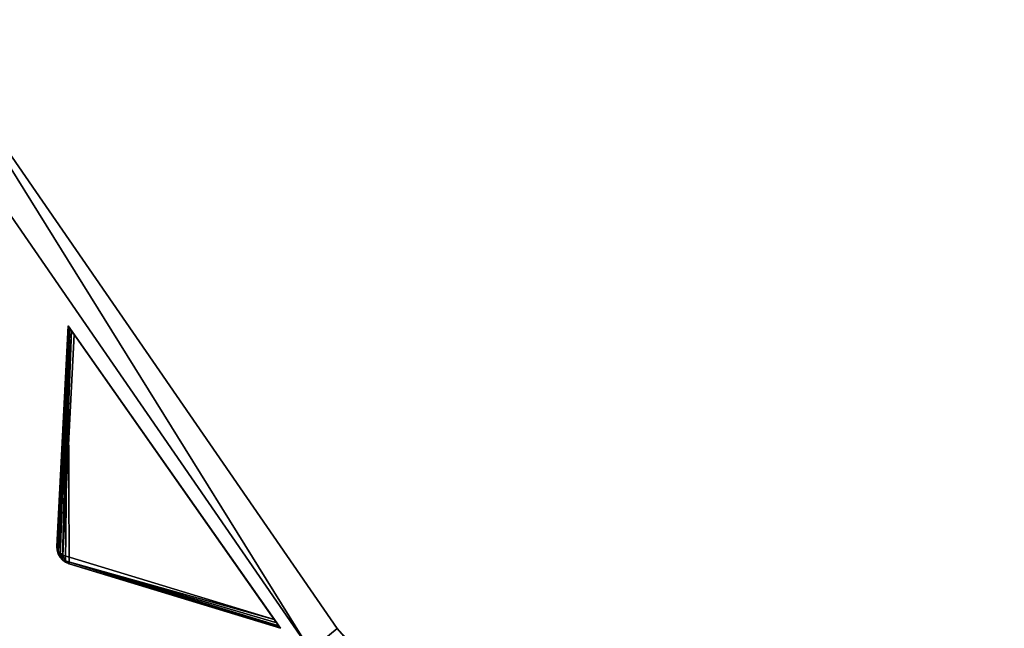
# Model space of a CAD drawing. Extents: x 1035 to 1594, y -280 to 280.
# Tile 4 of 256: x 1094 to 1152, y -165 to -129. Entities that reach past the tile are written whole.
import ezdxf

# ---------------------------------------------------------------- set-up
doc = ezdxf.new("R2010")
doc.units = 0
doc.header["$LTSCALE"] = 25.4
doc.layers.get('0').update_dxf_attribs({"color": 13, "linetype": 'CONTINUOUS'})

# ---------------------------------------------------------------- blocks, each defined once
blk = doc.blocks.new('GRUPUJ_3')
at = {"color": 254}
mesh = blk.add_polyface(dxfattribs=at)
corners = [(53.252, 123.508, 150), (53.306, 109.656, 139.866), (65.61, 105.914, 150), (53.103, 109.743, 139.717), (52.925, 109.873, 139.625), (52.779, 110.038, 139.594), (52.672, 110.232, 139.625), (52.611, 110.444, 139.717), (52.598, 110.664, 139.866)]
mesh.append_faces([[corners[k] for k in face] for face in [(0, 1, 2), (7, 0, 8)]], dxfattribs={"vtx0": -1, "color": 254})
mesh.append_faces([[corners[k] for k in face] for face in [(1, 0, 3), (3, 0, 4), (4, 0, 5), (5, 0, 6), (6, 0, 7)]], dxfattribs={"vtx0": -1, "vtx1": -1, "color": 254})
mesh = blk.add_polyface(dxfattribs=at)
corners = [(53.252, 123.508, 150), (52.598, 110.664, 10.75), (52.598, 110.664, 139.866), (53.252, 123.508, 0.616)]
mesh.append_faces([[corners[k] for k in face] for face in [(0, 1, 2), (1, 0, 3)]], dxfattribs={"vtx0": -1, "color": 254})
mesh = blk.add_polyface(dxfattribs=at)
corners = [(53.252, 123.508, 0.616), (52.683, 110.391, 10.41), (52.598, 110.664, 10.75)]
mesh.append_faces([[corners[k] for k in face] for face in [(0, 1, 2)]], dxfattribs={"color": 254})
mesh = blk.add_polyface(dxfattribs=at)
corners = [(53.252, 123.508, 0.616), (53.276, 123.474, 0.357), (52.683, 110.391, 10.41)]
mesh.append_faces([[corners[k] for k in face] for face in [(0, 1, 2)]], dxfattribs={"color": 254})
mesh = blk.add_polyface(dxfattribs=at)
corners = [(53.276, 123.474, 0.357), (53.345, 123.375, 0.162), (52.683, 110.391, 10.41)]
mesh.append_faces([[corners[k] for k in face] for face in [(0, 1, 2)]], dxfattribs={"color": 254})
mesh = blk.add_polyface(dxfattribs=at)
corners = [(53.345, 123.375, 0.162), (53.457, 123.216, 0.041), (52.683, 110.391, 10.41)]
mesh.append_faces([[corners[k] for k in face] for face in [(0, 1, 2)]], dxfattribs={"color": 254})
mesh = blk.add_polyface(dxfattribs=at)
corners = [(65.587, 105.948, 0.357), (65.61, 105.914, 150), (65.61, 105.914, 0.616), (53.252, 123.508, 150), (65.517, 106.047, 0.162), (65.405, 106.206, 0.041), (65.256, 106.418), (53.606, 123.004), (53.457, 123.216, 0.041), (53.345, 123.375, 0.162), (53.276, 123.474, 0.357), (53.252, 123.508, 0.616)]
mesh.append_faces([[corners[k] for k in face] for face in [(0, 1, 2), (3, 10, 11)]], dxfattribs={"vtx0": -1, "color": 254})
mesh.append_faces([[corners[k] for k in face] for face in [(1, 0, 3)]], dxfattribs={"vtx0": -1, "vtx1": -1, "color": 254})
mesh.append_faces([[corners[k] for k in face] for face in [(3, 0, 4), (3, 4, 5), (3, 5, 6), (3, 6, 7), (3, 7, 8), (3, 8, 9), (3, 9, 10)]], dxfattribs={"vtx0": -1, "vtx2": -1, "color": 254})
mesh = blk.add_polyface(dxfattribs=at)
corners = [(53.457, 123.216, 0.041), (52.952, 110.16, 10.134), (52.683, 110.391, 10.41)]
mesh.append_faces([[corners[k] for k in face] for face in [(0, 1, 2)]], dxfattribs={"color": 254})
mesh = blk.add_polyface(dxfattribs=at)
corners = [(53.457, 123.216, 0.041), (53.606, 123.004), (52.952, 110.16, 10.134)]
mesh.append_faces([[corners[k] for k in face] for face in [(0, 1, 2)]], dxfattribs={"color": 254})
mesh = blk.add_polyface(dxfattribs=at)
corners = [(53.606, 123.004), (65.256, 106.418), (52.952, 110.16, 10.134)]
mesh.append_faces([[corners[k] for k in face] for face in [(0, 1, 2)]], dxfattribs={"color": 254})
mesh = blk.add_polyface(dxfattribs=at)
corners = [(52.598, 110.664, 10.75), (52.683, 110.391, 10.41), (52.709, 110.223, 10.507)]
mesh.append_faces([[corners[k] for k in face] for face in [(0, 1, 2)]], dxfattribs={"color": 254})
mesh = blk.add_polyface(dxfattribs=at)
corners = [(52.598, 110.664, 10.75), (52.709, 110.223, 10.507), (52.647, 110.302, 10.75)]
mesh.append_faces([[corners[k] for k in face] for face in [(0, 1, 2)]], dxfattribs={"color": 254})
mesh = blk.add_polyface(dxfattribs=at)
corners = [(52.598, 110.664, 10.75), (52.611, 110.444, 139.717), (52.598, 110.664, 139.866)]
mesh.append_faces([[corners[k] for k in face] for face in [(0, 1, 2)]], dxfattribs={"color": 254})
mesh = blk.add_polyface(dxfattribs=at)
corners = [(52.598, 110.664, 10.75), (52.647, 110.302, 10.75), (52.611, 110.444, 139.717)]
mesh.append_faces([[corners[k] for k in face] for face in [(0, 1, 2)]], dxfattribs={"color": 254})
mesh = blk.add_polyface(dxfattribs=at)
corners = [(52.611, 110.444, 139.717), (52.647, 110.302, 10.75), (52.672, 110.232, 139.625)]
mesh.append_faces([[corners[k] for k in face] for face in [(0, 1, 2)]], dxfattribs={"color": 254})
mesh = blk.add_polyface(dxfattribs=at)
corners = [(52.647, 110.302, 10.75), (52.709, 110.223, 10.507), (52.672, 110.232, 10.75)]
mesh.append_faces([[corners[k] for k in face] for face in [(0, 1, 2)]], dxfattribs={"color": 254})
mesh = blk.add_polyface(dxfattribs=at)
corners = [(52.647, 110.302, 10.75), (52.672, 110.232, 10.75), (52.672, 110.232, 139.625)]
mesh.append_faces([[corners[k] for k in face] for face in [(0, 1, 2)]], dxfattribs={"color": 254})
mesh = blk.add_polyface(dxfattribs=at)
corners = [(52.672, 110.232, 10.75), (52.709, 110.223, 10.507), (52.925, 109.873, 10.75)]
mesh.append_faces([[corners[k] for k in face] for face in [(0, 1, 2)]], dxfattribs={"color": 254})
mesh = blk.add_polyface(dxfattribs=at)
corners = [(52.672, 110.232, 10.75), (52.925, 109.873, 139.625), (52.779, 110.038, 139.594)]
mesh.append_faces([[corners[k] for k in face] for face in [(0, 1, 2)]], dxfattribs={"color": 254})
mesh = blk.add_polyface(dxfattribs=at)
corners = [(52.672, 110.232, 10.75), (52.925, 109.873, 10.75), (52.925, 109.873, 139.625)]
mesh.append_faces([[corners[k] for k in face] for face in [(0, 1, 2)]], dxfattribs={"color": 254})
mesh = blk.add_polyface(dxfattribs=at)
corners = [(52.672, 110.232, 10.75), (52.779, 110.038, 139.594), (52.672, 110.232, 139.625)]
mesh.append_faces([[corners[k] for k in face] for face in [(0, 1, 2)]], dxfattribs={"color": 254})
mesh = blk.add_polyface(dxfattribs=at)
corners = [(52.683, 110.391, 10.41), (52.952, 110.16, 10.134), (52.709, 110.223, 10.507)]
mesh.append_faces([[corners[k] for k in face] for face in [(0, 1, 2)]], dxfattribs={"color": 254})
mesh = blk.add_polyface(dxfattribs=at)
corners = [(52.709, 110.223, 10.507), (52.797, 110.051, 10.541), (52.925, 109.873, 10.75)]
mesh.append_faces([[corners[k] for k in face] for face in [(0, 1, 2)]], dxfattribs={"color": 254})
mesh = blk.add_polyface(dxfattribs=at)
corners = [(52.709, 110.223, 10.507), (52.952, 110.16, 10.134), (52.797, 110.051, 10.541)]
mesh.append_faces([[corners[k] for k in face] for face in [(0, 1, 2)]], dxfattribs={"color": 254})
mesh = blk.add_polyface(dxfattribs=at)
corners = [(52.952, 110.16, 10.134), (52.929, 109.91, 10.507), (52.797, 110.051, 10.541)]
mesh.append_faces([[corners[k] for k in face] for face in [(0, 1, 2)]], dxfattribs={"color": 254})
mesh = blk.add_polyface(dxfattribs=at)
corners = [(52.952, 110.16, 10.134), (53.078, 109.829, 10.41), (52.929, 109.91, 10.507)]
mesh.append_faces([[corners[k] for k in face] for face in [(0, 1, 2)]], dxfattribs={"color": 254})
mesh = blk.add_polyface(dxfattribs=at)
corners = [(53.078, 109.829, 10.41), (52.952, 110.16, 10.134), (65.256, 106.418)]
mesh.append_faces([[corners[k] for k in face] for face in [(0, 1, 2)]], dxfattribs={"color": 254})
mesh = blk.add_polyface(dxfattribs=at)
corners = [(52.797, 110.051, 10.541), (52.929, 109.91, 10.507), (52.925, 109.873, 10.75)]
mesh.append_faces([[corners[k] for k in face] for face in [(0, 1, 2)]], dxfattribs={"color": 254})
mesh = blk.add_polyface(dxfattribs=at)
corners = [(52.925, 109.873, 10.75), (52.929, 109.91, 10.507), (52.982, 109.825, 10.75)]
mesh.append_faces([[corners[k] for k in face] for face in [(0, 1, 2)]], dxfattribs={"color": 254})
mesh = blk.add_polyface(dxfattribs=at)
corners = [(53.306, 109.656, 139.866), (53.103, 109.743, 139.717), (52.925, 109.873, 10.75)]
mesh.append_faces([[corners[k] for k in face] for face in [(0, 1, 2)]], dxfattribs={"color": 254})
mesh = blk.add_polyface(dxfattribs=at)
corners = [(53.306, 109.656, 139.866), (52.925, 109.873, 10.75), (52.982, 109.825, 10.75)]
mesh.append_faces([[corners[k] for k in face] for face in [(0, 1, 2)]], dxfattribs={"color": 254})
mesh = blk.add_polyface(dxfattribs=at)
corners = [(53.103, 109.743, 139.717), (52.925, 109.873, 139.625), (52.925, 109.873, 10.75)]
mesh.append_faces([[corners[k] for k in face] for face in [(0, 1, 2)]], dxfattribs={"color": 254})
mesh = blk.add_polyface(dxfattribs=at)
corners = [(52.982, 109.825, 10.75), (52.929, 109.91, 10.507), (53.078, 109.829, 10.41)]
mesh.append_faces([[corners[k] for k in face] for face in [(0, 1, 2)]], dxfattribs={"color": 254})
mesh = blk.add_polyface(dxfattribs=at)
corners = [(52.982, 109.825, 10.75), (53.078, 109.829, 10.41), (53.306, 109.656, 10.75)]
mesh.append_faces([[corners[k] for k in face] for face in [(0, 1, 2)]], dxfattribs={"color": 254})
mesh = blk.add_polyface(dxfattribs=at)
corners = [(53.306, 109.656, 139.866), (52.982, 109.825, 10.75), (53.306, 109.656, 10.75)]
mesh.append_faces([[corners[k] for k in face] for face in [(0, 1, 2)]], dxfattribs={"color": 254})
mesh = blk.add_polyface(dxfattribs=at)
corners = [(53.078, 109.829, 10.41), (65.517, 106.047, 0.162), (65.587, 105.948, 0.357)]
mesh.append_faces([[corners[k] for k in face] for face in [(0, 1, 2)]], dxfattribs={"color": 254})
mesh = blk.add_polyface(dxfattribs=at)
corners = [(53.078, 109.829, 10.41), (65.405, 106.206, 0.041), (65.517, 106.047, 0.162)]
mesh.append_faces([[corners[k] for k in face] for face in [(0, 1, 2)]], dxfattribs={"color": 254})
mesh = blk.add_polyface(dxfattribs=at)
corners = [(53.306, 109.656, 10.75), (53.078, 109.829, 10.41), (65.587, 105.948, 0.357)]
mesh.append_faces([[corners[k] for k in face] for face in [(0, 1, 2)]], dxfattribs={"color": 254})
mesh = blk.add_polyface(dxfattribs=at)
corners = [(53.078, 109.829, 10.41), (65.256, 106.418), (65.405, 106.206, 0.041)]
mesh.append_faces([[corners[k] for k in face] for face in [(0, 1, 2)]], dxfattribs={"color": 254})
mesh = blk.add_polyface(dxfattribs=at)
corners = [(53.306, 109.656, 10.75), (65.587, 105.948, 0.357), (65.61, 105.914, 0.616)]
mesh.append_faces([[corners[k] for k in face] for face in [(0, 1, 2)]], dxfattribs={"color": 254})
mesh = blk.add_polyface(dxfattribs=at)
corners = [(65.61, 105.914, 150), (53.306, 109.656, 10.75), (65.61, 105.914, 0.616), (53.306, 109.656, 139.866)]
mesh.append_faces([[corners[k] for k in face] for face in [(0, 1, 2), (1, 0, 3)]], dxfattribs={"vtx0": -1, "color": 254})
blk = doc.blocks.new('CRISTAL-M-7628-7627_STL_1')
at = {"color": 0}
blk.add_blockref('GRUPUJ_3', (14.455, -270.63, 250.002), dxfattribs=at)
at = {"color": 250}
mesh = blk.add_polyface(dxfattribs=at)
corners = [(5.38, -11.274, 430.002), (7.378, -11.194, 430.002), (7.194, 33.75, 430.002), (10.811, -56.007, 430.002), (12.771, -55.607, 430.002), (23.348, -99.289, 430.002), (25.218, -98.58, 430.002), (42.665, -140, 430.002), (44.397, -139, 430.002), (68.263, -177.085, 430.002), (69.812, -175.82, 430.002), (99.478, -209.583, 430.002), (100.804, -208.086, 430.002), (135.502, -236.653, 430.002), (136.571, -234.963, 430.002), (175.402, -257.594, 430.002), (176.186, -255.754, 430.002), (218.144, -271.864, 430.002), (218.623, -269.922, 430.002), (262.622, -279.092, 430.002), (262.783, -277.099, 430.002), (285.152, -280, 430.002), (285.152, -278, 430.002), (307.683, -279.092, 430.002), (307.522, -277.099, 430.002), (351.682, -269.922, 430.002), (352.161, -271.864, 430.002), (394.119, -255.754, 430.002), (394.903, -257.594, 430.002), (433.734, -234.963, 430.002), (434.803, -236.653, 430.002), (469.501, -208.086, 430.002), (470.827, -209.583, 430.002), (500.493, -175.82, 430.002), (502.042, -177.085, 430.002), (525.908, -139, 430.002), (527.64, -140, 430.002), (545.087, -98.58, 430.002), (546.957, -99.289, 430.002), (557.534, -55.607, 430.002), (559.494, -56.007, 430.002), (562.927, -11.194, 430.002), (564.925, -11.274, 430.002), (563.111, 33.75, 430.002), (9.179, 33.509, 430.002), (16.207, 77.901, 430.002), (18.128, 77.344, 430.002), (32.186, 120.034, 430.002), (33.993, 119.177, 430.002), (54.717, 159.058, 430.002), (56.363, 157.922, 430.002), (83.216, 193.963, 430.002), (84.658, 192.577, 430.002), (116.945, 223.844, 430.002), (118.146, 222.245, 430.002), (155.03, 247.928, 430.002), (155.959, 246.157, 430.002), (196.485, 265.59, 430.002), (197.119, 263.693, 430.002), (240.237, 276.374, 430.002), (240.558, 274.4, 430.002), (285.152, 280, 430.002), (285.152, 278, 430.002), (329.747, 274.4, 430.002), (330.068, 276.374, 430.002), (373.186, 263.693, 430.002), (373.819, 265.59, 430.002), (414.345, 246.157, 430.002), (415.275, 247.928, 430.002), (452.159, 222.245, 430.002), (453.36, 223.844, 430.002), (485.647, 192.577, 430.002), (487.089, 193.963, 430.002), (513.942, 157.922, 430.002), (515.588, 159.058, 430.002), (536.312, 119.177, 430.002), (538.119, 120.034, 430.002), (552.177, 77.344, 430.002), (554.098, 77.901, 430.002), (561.126, 33.509, 430.002)]
mesh.append_faces([[corners[k] for k in face] for face in [(0, 1, 2), (1, 3, 4), (4, 5, 6), (6, 7, 8), (8, 9, 10), (10, 11, 12), (12, 13, 14), (14, 15, 16), (16, 17, 18), (18, 19, 20), (20, 21, 22), (22, 23, 24), (24, 23, 25), (25, 26, 27), (27, 28, 29), (29, 30, 31), (31, 32, 33), (33, 34, 35), (35, 36, 37), (37, 38, 39), (39, 40, 41), (2, 44, 45), (44, 2, 1), (45, 46, 47), (47, 48, 49), (49, 50, 51), (51, 52, 53), (53, 54, 55), (55, 56, 57), (57, 58, 59), (59, 60, 61), (61, 63, 64), (64, 65, 66), (66, 67, 68), (68, 69, 70), (70, 71, 72), (72, 73, 74), (74, 75, 76), (76, 77, 78), (78, 79, 43)]], dxfattribs={"vtx0": -1, "vtx1": -1, "color": 250})
mesh.append_faces([[corners[k] for k in face] for face in [(1, 0, 3), (4, 3, 5), (6, 5, 7), (8, 7, 9), (10, 9, 11), (12, 11, 13), (14, 13, 15), (16, 15, 17), (18, 17, 19), (20, 19, 21), (22, 21, 23), (25, 23, 26), (27, 26, 28), (29, 28, 30), (31, 30, 32), (33, 32, 34), (35, 34, 36), (37, 36, 38), (39, 38, 40), (41, 40, 42), (41, 42, 43), (45, 44, 46), (47, 46, 48), (49, 48, 50), (51, 50, 52), (53, 52, 54), (55, 54, 56), (57, 56, 58), (59, 58, 60), (61, 60, 62), (61, 62, 63), (64, 63, 65), (66, 65, 67), (68, 67, 69), (70, 69, 71), (72, 71, 73), (74, 73, 75), (76, 75, 77), (78, 77, 79), (43, 79, 41)]], dxfattribs={"vtx0": -1, "vtx2": -1, "color": 250})
mesh = blk.add_polyface(dxfattribs=at)
corners = [(7.194, 33.75, 410.002), (9.179, 33.509, 410.002), (7.378, -11.194, 410.002), (16.207, 77.901, 410.002), (18.128, 77.344, 410.002), (32.186, 120.034, 410.002), (33.993, 119.177, 410.002), (54.717, 159.058, 410.002), (56.363, 157.922, 410.002), (83.216, 193.963, 410.002), (84.658, 192.577, 410.002), (116.945, 223.844, 410.002), (118.146, 222.245, 410.002), (155.03, 247.928, 410.002), (155.959, 246.157, 410.002), (196.485, 265.59, 410.002), (197.119, 263.693, 410.002), (240.237, 276.374, 410.002), (240.558, 274.4, 410.002), (285.152, 280, 410.002), (285.152, 278, 410.002), (330.068, 276.374, 410.002), (329.747, 274.4, 410.002), (373.186, 263.693, 410.002), (373.819, 265.59, 410.002), (414.345, 246.157, 410.002), (415.275, 247.928, 410.002), (452.159, 222.245, 410.002), (453.36, 223.844, 410.002), (485.647, 192.577, 410.002), (487.089, 193.963, 410.002), (513.942, 157.922, 410.002), (515.588, 159.058, 410.002), (536.312, 119.177, 410.002), (538.119, 120.034, 410.002), (552.177, 77.344, 410.002), (554.098, 77.901, 410.002), (561.126, 33.509, 410.002), (563.111, 33.75, 410.002), (562.927, -11.194, 410.002), (5.38, -11.274, 410.002), (10.811, -56.007, 410.002), (12.771, -55.607, 410.002), (23.348, -99.289, 410.002), (25.218, -98.58, 410.002), (42.665, -140, 410.002), (44.397, -139, 410.002), (68.263, -177.085, 410.002), (69.812, -175.82, 410.002), (99.478, -209.583, 410.002), (100.804, -208.086, 410.002), (135.502, -236.653, 410.002), (136.571, -234.963, 410.002), (175.402, -257.594, 410.002), (176.186, -255.754, 410.002), (218.144, -271.864, 410.002), (218.623, -269.922, 410.002), (262.622, -279.092, 410.002), (262.783, -277.099, 410.002), (285.152, -280, 410.002), (285.152, -278, 410.002), (307.522, -277.099, 410.002), (307.683, -279.092, 410.002), (351.682, -269.922, 410.002), (352.161, -271.864, 410.002), (394.119, -255.754, 410.002), (394.903, -257.594, 410.002), (433.734, -234.963, 410.002), (434.803, -236.653, 410.002), (469.501, -208.086, 410.002), (470.827, -209.583, 410.002), (500.493, -175.82, 410.002), (502.042, -177.085, 410.002), (525.908, -139, 410.002), (527.64, -140, 410.002), (545.087, -98.58, 410.002), (546.957, -99.289, 410.002), (557.534, -55.607, 410.002), (559.494, -56.007, 410.002), (564.925, -11.274, 410.002)]
mesh.append_faces([[corners[k] for k in face] for face in [(1, 3, 4), (4, 5, 6), (6, 7, 8), (8, 9, 10), (10, 11, 12), (12, 13, 14), (14, 15, 16), (16, 17, 18), (18, 19, 20), (20, 21, 22), (22, 21, 23), (23, 24, 25), (25, 26, 27), (27, 28, 29), (29, 30, 31), (31, 32, 33), (33, 34, 35), (35, 36, 37), (37, 38, 39), (40, 2, 41), (41, 42, 43), (43, 44, 45), (45, 46, 47), (47, 48, 49), (49, 50, 51), (51, 52, 53), (53, 54, 55), (55, 56, 57), (57, 58, 59), (59, 61, 62), (62, 63, 64), (64, 65, 66), (66, 67, 68), (68, 69, 70), (70, 71, 72), (72, 73, 74), (74, 75, 76), (76, 77, 78), (78, 39, 79), (79, 39, 38)]], dxfattribs={"vtx0": -1, "vtx1": -1, "color": 250})
mesh.append_faces([[corners[k] for k in face] for face in [(0, 1, 2), (1, 0, 3), (4, 3, 5), (6, 5, 7), (8, 7, 9), (10, 9, 11), (12, 11, 13), (14, 13, 15), (16, 15, 17), (18, 17, 19), (20, 19, 21), (23, 21, 24), (25, 24, 26), (27, 26, 28), (29, 28, 30), (31, 30, 32), (33, 32, 34), (35, 34, 36), (37, 36, 38), (2, 40, 0), (41, 2, 42), (43, 42, 44), (45, 44, 46), (47, 46, 48), (49, 48, 50), (51, 50, 52), (53, 52, 54), (55, 54, 56), (57, 56, 58), (59, 58, 60), (59, 60, 61), (62, 61, 63), (64, 63, 65), (66, 65, 67), (68, 67, 69), (70, 69, 71), (72, 71, 73), (74, 73, 75), (76, 75, 77), (78, 77, 39)]], dxfattribs={"vtx0": -1, "vtx2": -1, "color": 250})
mesh = blk.add_polyface(dxfattribs=at)
corners = [(22.865, -10.57, 417.002), (24.864, -10.489, 417.002), (24.566, 31.641, 417.002), (27.957, -52.507, 417.002), (29.917, -52.107, 417.002), (39.711, -93.084, 417.002), (41.581, -92.375, 417.002), (57.821, -131.25, 417.002), (59.553, -130.25, 417.002), (81.819, -166.017, 417.002), (83.368, -164.752, 417.002), (111.083, -196.484, 417.002), (112.409, -194.987, 417.002), (144.855, -221.862, 417.002), (145.924, -220.172, 417.002), (182.261, -241.495, 417.002), (183.045, -239.655, 417.002), (222.332, -254.872, 417.002), (222.811, -252.93, 417.002), (264.03, -261.649, 417.002), (264.191, -259.655, 417.002), (285.152, -262.5, 417.002), (285.152, -260.5, 417.002), (306.275, -261.649, 417.002), (306.114, -259.655, 417.002), (347.494, -252.93, 417.002), (347.973, -254.872, 417.002), (387.26, -239.655, 417.002), (388.044, -241.495, 417.002), (424.381, -220.172, 417.002), (425.45, -221.862, 417.002), (457.896, -194.987, 417.002), (459.222, -196.484, 417.002), (486.937, -164.752, 417.002), (488.486, -166.017, 417.002), (510.752, -130.25, 417.002), (512.484, -131.25, 417.002), (528.724, -92.375, 417.002), (530.594, -93.084, 417.002), (540.388, -52.107, 417.002), (542.348, -52.507, 417.002), (545.441, -10.489, 417.002), (547.44, -10.57, 417.002), (545.739, 31.641, 417.002), (26.552, 31.4, 417.002), (33.016, 73.032, 417.002), (34.937, 72.476, 417.002), (47.997, 112.532, 417.002), (49.804, 111.674, 417.002), (69.119, 149.117, 417.002), (70.765, 147.981, 417.002), (95.837, 181.84, 417.002), (97.279, 180.455, 417.002), (127.458, 209.854, 417.002), (128.659, 208.255, 417.002), (163.163, 232.432, 417.002), (164.092, 230.661, 417.002), (202.027, 248.991, 417.002), (202.66, 247.094, 417.002), (243.044, 259.101, 417.002), (243.365, 257.127, 417.002), (285.152, 262.5, 417.002), (285.152, 260.5, 417.002), (326.94, 257.127, 417.002), (327.26, 259.101, 417.002), (367.644, 247.094, 417.002), (368.278, 248.991, 417.002), (406.213, 230.661, 417.002), (407.142, 232.432, 417.002), (441.646, 208.255, 417.002), (442.847, 209.854, 417.002), (473.026, 180.455, 417.002), (474.468, 181.84, 417.002), (499.54, 147.981, 417.002), (501.186, 149.117, 417.002), (520.501, 111.674, 417.002), (522.308, 112.532, 417.002), (535.367, 72.476, 417.002), (537.288, 73.032, 417.002), (543.753, 31.4, 417.002)]
mesh.append_faces([[corners[k] for k in face] for face in [(0, 1, 2), (1, 3, 4), (4, 5, 6), (6, 7, 8), (8, 9, 10), (10, 11, 12), (12, 13, 14), (14, 15, 16), (16, 17, 18), (18, 19, 20), (20, 21, 22), (22, 23, 24), (24, 23, 25), (25, 26, 27), (27, 28, 29), (29, 30, 31), (31, 32, 33), (33, 34, 35), (35, 36, 37), (37, 38, 39), (39, 40, 41), (2, 44, 45), (44, 2, 1), (45, 46, 47), (47, 48, 49), (49, 50, 51), (51, 52, 53), (53, 54, 55), (55, 56, 57), (57, 58, 59), (59, 60, 61), (61, 63, 64), (64, 65, 66), (66, 67, 68), (68, 69, 70), (70, 71, 72), (72, 73, 74), (74, 75, 76), (76, 77, 78), (78, 79, 43)]], dxfattribs={"vtx0": -1, "vtx1": -1, "color": 250})
mesh.append_faces([[corners[k] for k in face] for face in [(1, 0, 3), (4, 3, 5), (6, 5, 7), (8, 7, 9), (10, 9, 11), (12, 11, 13), (14, 13, 15), (16, 15, 17), (18, 17, 19), (20, 19, 21), (22, 21, 23), (25, 23, 26), (27, 26, 28), (29, 28, 30), (31, 30, 32), (33, 32, 34), (35, 34, 36), (37, 36, 38), (39, 38, 40), (41, 40, 42), (41, 42, 43), (45, 44, 46), (47, 46, 48), (49, 48, 50), (51, 50, 52), (53, 52, 54), (55, 54, 56), (57, 56, 58), (59, 58, 60), (61, 60, 62), (61, 62, 63), (64, 63, 65), (66, 65, 67), (68, 67, 69), (70, 69, 71), (72, 71, 73), (74, 73, 75), (76, 75, 77), (78, 77, 79), (43, 79, 41)]], dxfattribs={"vtx0": -1, "vtx2": -1, "color": 250})
mesh = blk.add_polyface(dxfattribs=at)
corners = [(24.566, 31.641, 410.002), (26.552, 31.4, 410.002), (24.864, -10.489, 410.002), (33.016, 73.032, 410.002), (34.937, 72.476, 410.002), (47.997, 112.532, 410.002), (49.804, 111.674, 410.002), (69.119, 149.117, 410.002), (70.765, 147.981, 410.002), (95.837, 181.84, 410.002), (97.279, 180.455, 410.002), (127.458, 209.854, 410.002), (128.659, 208.255, 410.002), (163.163, 232.432, 410.002), (164.092, 230.661, 410.002), (202.027, 248.991, 410.002), (202.66, 247.094, 410.002), (243.044, 259.101, 410.002), (243.365, 257.127, 410.002), (285.152, 262.5, 410.002), (285.152, 260.5, 410.002), (327.26, 259.101, 410.002), (326.94, 257.127, 410.002), (367.644, 247.094, 410.002), (368.278, 248.991, 410.002), (406.213, 230.661, 410.002), (407.142, 232.432, 410.002), (441.646, 208.255, 410.002), (442.847, 209.854, 410.002), (473.026, 180.455, 410.002), (474.468, 181.84, 410.002), (499.54, 147.981, 410.002), (501.186, 149.117, 410.002), (520.501, 111.674, 410.002), (522.308, 112.532, 410.002), (535.367, 72.476, 410.002), (537.288, 73.032, 410.002), (543.753, 31.4, 410.002), (545.739, 31.641, 410.002), (545.441, -10.489, 410.002), (22.865, -10.57, 410.002), (27.957, -52.507, 410.002), (29.917, -52.107, 410.002), (39.711, -93.084, 410.002), (41.581, -92.375, 410.002), (57.821, -131.25, 410.002), (59.553, -130.25, 410.002), (81.819, -166.017, 410.002), (83.368, -164.752, 410.002), (111.083, -196.484, 410.002), (112.409, -194.987, 410.002), (144.855, -221.862, 410.002), (145.924, -220.172, 410.002), (182.261, -241.495, 410.002), (183.045, -239.655, 410.002), (222.332, -254.872, 410.002), (222.811, -252.93, 410.002), (264.03, -261.649, 410.002), (264.191, -259.655, 410.002), (285.152, -262.5, 410.002), (285.152, -260.5, 410.002), (306.114, -259.655, 410.002), (306.275, -261.649, 410.002), (347.494, -252.93, 410.002), (347.973, -254.872, 410.002), (387.26, -239.655, 410.002), (388.044, -241.495, 410.002), (424.381, -220.172, 410.002), (425.45, -221.862, 410.002), (457.896, -194.987, 410.002), (459.222, -196.484, 410.002), (486.937, -164.752, 410.002), (488.486, -166.017, 410.002), (510.752, -130.25, 410.002), (512.484, -131.25, 410.002), (528.724, -92.375, 410.002), (530.594, -93.084, 410.002), (540.388, -52.107, 410.002), (542.348, -52.507, 410.002), (547.44, -10.57, 410.002)]
mesh.append_faces([[corners[k] for k in face] for face in [(1, 3, 4), (4, 5, 6), (6, 7, 8), (8, 9, 10), (10, 11, 12), (12, 13, 14), (14, 15, 16), (16, 17, 18), (18, 19, 20), (20, 21, 22), (22, 21, 23), (23, 24, 25), (25, 26, 27), (27, 28, 29), (29, 30, 31), (31, 32, 33), (33, 34, 35), (35, 36, 37), (37, 38, 39), (40, 2, 41), (41, 42, 43), (43, 44, 45), (45, 46, 47), (47, 48, 49), (49, 50, 51), (51, 52, 53), (53, 54, 55), (55, 56, 57), (57, 58, 59), (59, 61, 62), (62, 63, 64), (64, 65, 66), (66, 67, 68), (68, 69, 70), (70, 71, 72), (72, 73, 74), (74, 75, 76), (76, 77, 78), (78, 39, 79), (79, 39, 38)]], dxfattribs={"vtx0": -1, "vtx1": -1, "color": 250})
mesh.append_faces([[corners[k] for k in face] for face in [(0, 1, 2), (1, 0, 3), (4, 3, 5), (6, 5, 7), (8, 7, 9), (10, 9, 11), (12, 11, 13), (14, 13, 15), (16, 15, 17), (18, 17, 19), (20, 19, 21), (23, 21, 24), (25, 24, 26), (27, 26, 28), (29, 28, 30), (31, 30, 32), (33, 32, 34), (35, 34, 36), (37, 36, 38), (2, 40, 0), (41, 2, 42), (43, 42, 44), (45, 44, 46), (47, 46, 48), (49, 48, 50), (51, 50, 52), (53, 52, 54), (55, 54, 56), (57, 56, 58), (59, 58, 60), (59, 60, 61), (62, 61, 63), (64, 63, 65), (66, 65, 67), (68, 67, 69), (70, 69, 71), (72, 71, 73), (74, 73, 75), (76, 75, 77), (78, 77, 39)]], dxfattribs={"vtx0": -1, "vtx2": -1, "color": 250})
mesh = blk.add_polyface(dxfattribs=at)
corners = [(100.302, -7.449, 284.002), (102.301, -7.369, 284.002), (101.501, 22.299, 284.002), (103.891, -37.005, 284.002), (105.851, -36.605, 284.002), (112.174, -65.602, 284.002), (114.044, -64.893, 284.002), (124.938, -92.5, 284.002), (126.67, -91.5, 284.002), (141.851, -117.002, 284.002), (143.4, -115.738, 284.002), (162.475, -138.474, 284.002), (163.801, -136.977, 284.002), (186.276, -156.36, 284.002), (187.345, -154.67, 284.002), (212.639, -170.196, 284.002), (213.423, -168.356, 284.002), (240.879, -179.624, 284.002), (241.358, -177.682, 284.002), (270.266, -184.4, 284.002), (270.427, -182.407, 284.002), (285.152, -185, 284.002), (285.152, -183, 284.002), (300.039, -184.4, 284.002), (299.878, -182.407, 284.002), (328.947, -177.682, 284.002), (329.426, -179.624, 284.002), (356.882, -168.356, 284.002), (357.666, -170.196, 284.002), (382.96, -154.67, 284.002), (384.029, -156.36, 284.002), (406.504, -136.977, 284.002), (407.83, -138.474, 284.002), (426.905, -115.738, 284.002), (428.454, -117.002, 284.002), (443.635, -91.5, 284.002), (445.367, -92.5, 284.002), (456.26, -64.893, 284.002), (458.13, -65.602, 284.002), (464.454, -36.605, 284.002), (466.414, -37.005, 284.002), (468.004, -7.369, 284.002), (470.002, -7.449, 284.002), (468.804, 22.299, 284.002), (103.487, 22.058, 284.002), (107.457, 51.47, 284.002), (109.378, 50.914, 284.002), (118.014, 79.308, 284.002), (119.821, 78.451, 284.002), (132.9, 105.092, 284.002), (134.546, 103.956, 284.002), (151.73, 128.154, 284.002), (153.172, 126.769, 284.002), (174.015, 147.897, 284.002), (175.217, 146.298, 284.002), (199.179, 163.809, 284.002), (200.108, 162.038, 284.002), (226.569, 175.479, 284.002), (227.202, 173.582, 284.002), (255.476, 182.604, 284.002), (255.797, 180.63, 284.002), (285.152, 185, 284.002), (285.152, 183, 284.002), (314.508, 180.63, 284.002), (314.829, 182.604, 284.002), (343.103, 173.582, 284.002), (343.736, 175.479, 284.002), (370.197, 162.038, 284.002), (371.126, 163.809, 284.002), (395.088, 146.298, 284.002), (396.29, 147.897, 284.002), (417.133, 126.769, 284.002), (418.575, 128.154, 284.002), (435.759, 103.956, 284.002), (437.404, 105.092, 284.002), (450.484, 78.451, 284.002), (452.291, 79.308, 284.002), (460.927, 50.914, 284.002), (462.848, 51.47, 284.002), (466.818, 22.058, 284.002)]
mesh.append_faces([[corners[k] for k in face] for face in [(0, 1, 2), (1, 3, 4), (4, 5, 6), (6, 7, 8), (8, 9, 10), (10, 11, 12), (12, 13, 14), (14, 15, 16), (16, 17, 18), (18, 19, 20), (20, 21, 22), (22, 23, 24), (24, 23, 25), (25, 26, 27), (27, 28, 29), (29, 30, 31), (31, 32, 33), (33, 34, 35), (35, 36, 37), (37, 38, 39), (39, 40, 41), (2, 44, 45), (44, 2, 1), (45, 46, 47), (47, 48, 49), (49, 50, 51), (51, 52, 53), (53, 54, 55), (55, 56, 57), (57, 58, 59), (59, 60, 61), (61, 63, 64), (64, 65, 66), (66, 67, 68), (68, 69, 70), (70, 71, 72), (72, 73, 74), (74, 75, 76), (76, 77, 78), (78, 79, 43)]], dxfattribs={"vtx0": -1, "vtx1": -1, "color": 250})
mesh.append_faces([[corners[k] for k in face] for face in [(1, 0, 3), (4, 3, 5), (6, 5, 7), (8, 7, 9), (10, 9, 11), (12, 11, 13), (14, 13, 15), (16, 15, 17), (18, 17, 19), (20, 19, 21), (22, 21, 23), (25, 23, 26), (27, 26, 28), (29, 28, 30), (31, 30, 32), (33, 32, 34), (35, 34, 36), (37, 36, 38), (39, 38, 40), (41, 40, 42), (41, 42, 43), (45, 44, 46), (47, 46, 48), (49, 48, 50), (51, 50, 52), (53, 52, 54), (55, 54, 56), (57, 56, 58), (59, 58, 60), (61, 60, 62), (61, 62, 63), (64, 63, 65), (66, 65, 67), (68, 67, 69), (70, 69, 71), (72, 71, 73), (74, 73, 75), (76, 75, 77), (78, 77, 79), (43, 79, 41)]], dxfattribs={"vtx0": -1, "vtx2": -1, "color": 250})
mesh = blk.add_polyface(dxfattribs=at)
corners = [(101.501, 22.299, 277.002), (103.487, 22.058, 277.002), (102.301, -7.369, 277.002), (107.457, 51.47, 277.002), (109.378, 50.914, 277.002), (118.014, 79.308, 277.002), (119.821, 78.451, 277.002), (132.9, 105.092, 277.002), (134.546, 103.956, 277.002), (151.73, 128.154, 277.002), (153.172, 126.769, 277.002), (174.015, 147.897, 277.002), (175.217, 146.298, 277.002), (199.179, 163.809, 277.002), (200.108, 162.038, 277.002), (226.569, 175.479, 277.002), (227.202, 173.582, 277.002), (255.476, 182.604, 277.002), (255.797, 180.63, 277.002), (285.152, 185, 277.002), (285.152, 183, 277.002), (314.829, 182.604, 277.002), (314.508, 180.63, 277.002), (343.103, 173.582, 277.002), (343.736, 175.479, 277.002), (370.197, 162.038, 277.002), (371.126, 163.809, 277.002), (395.088, 146.298, 277.002), (396.29, 147.897, 277.002), (417.133, 126.769, 277.002), (418.575, 128.154, 277.002), (435.759, 103.956, 277.002), (437.404, 105.092, 277.002), (450.484, 78.451, 277.002), (452.291, 79.308, 277.002), (460.927, 50.914, 277.002), (462.848, 51.47, 277.002), (466.818, 22.058, 277.002), (468.804, 22.299, 277.002), (468.004, -7.369, 277.002), (100.302, -7.449, 277.002), (103.891, -37.005, 277.002), (105.851, -36.605, 277.002), (112.174, -65.602, 277.002), (114.044, -64.893, 277.002), (124.938, -92.5, 277.002), (126.67, -91.5, 277.002), (141.851, -117.002, 277.002), (143.4, -115.738, 277.002), (162.475, -138.474, 277.002), (163.801, -136.977, 277.002), (186.276, -156.36, 277.002), (187.345, -154.67, 277.002), (212.639, -170.196, 277.002), (213.423, -168.356, 277.002), (240.879, -179.624, 277.002), (241.358, -177.682, 277.002), (270.266, -184.4, 277.002), (270.427, -182.407, 277.002), (285.152, -185, 277.002), (285.152, -183, 277.002), (299.878, -182.407, 277.002), (300.039, -184.4, 277.002), (328.947, -177.682, 277.002), (329.426, -179.624, 277.002), (356.882, -168.356, 277.002), (357.666, -170.196, 277.002), (382.96, -154.67, 277.002), (384.029, -156.36, 277.002), (406.504, -136.977, 277.002), (407.83, -138.474, 277.002), (426.905, -115.738, 277.002), (428.454, -117.002, 277.002), (443.635, -91.5, 277.002), (445.367, -92.5, 277.002), (456.26, -64.893, 277.002), (458.13, -65.602, 277.002), (464.454, -36.605, 277.002), (466.414, -37.005, 277.002), (470.002, -7.449, 277.002)]
mesh.append_faces([[corners[k] for k in face] for face in [(1, 3, 4), (4, 5, 6), (6, 7, 8), (8, 9, 10), (10, 11, 12), (12, 13, 14), (14, 15, 16), (16, 17, 18), (18, 19, 20), (20, 21, 22), (22, 21, 23), (23, 24, 25), (25, 26, 27), (27, 28, 29), (29, 30, 31), (31, 32, 33), (33, 34, 35), (35, 36, 37), (37, 38, 39), (40, 2, 41), (41, 42, 43), (43, 44, 45), (45, 46, 47), (47, 48, 49), (49, 50, 51), (51, 52, 53), (53, 54, 55), (55, 56, 57), (57, 58, 59), (59, 61, 62), (62, 63, 64), (64, 65, 66), (66, 67, 68), (68, 69, 70), (70, 71, 72), (72, 73, 74), (74, 75, 76), (76, 77, 78), (78, 39, 79), (79, 39, 38)]], dxfattribs={"vtx0": -1, "vtx1": -1, "color": 250})
mesh.append_faces([[corners[k] for k in face] for face in [(0, 1, 2), (1, 0, 3), (4, 3, 5), (6, 5, 7), (8, 7, 9), (10, 9, 11), (12, 11, 13), (14, 13, 15), (16, 15, 17), (18, 17, 19), (20, 19, 21), (23, 21, 24), (25, 24, 26), (27, 26, 28), (29, 28, 30), (31, 30, 32), (33, 32, 34), (35, 34, 36), (37, 36, 38), (2, 40, 0), (41, 2, 42), (43, 42, 44), (45, 44, 46), (47, 46, 48), (49, 48, 50), (51, 50, 52), (53, 52, 54), (55, 54, 56), (57, 56, 58), (59, 58, 60), (59, 60, 61), (62, 61, 63), (64, 63, 65), (66, 65, 67), (68, 67, 69), (70, 69, 71), (72, 71, 73), (74, 73, 75), (76, 75, 77), (78, 77, 39)]], dxfattribs={"vtx0": -1, "vtx2": -1, "color": 250})
mesh = blk.add_polyface(dxfattribs=at)
corners = [(59.553, -130.25, 410.002), (83.368, -164.752, 417.002), (83.368, -164.752, 410.002), (59.553, -130.25, 417.002)]
mesh.append_faces([[corners[k] for k in face] for face in [(0, 1, 2), (1, 0, 3)]], dxfattribs={"vtx0": -1, "color": 250})
mesh = blk.add_polyface(dxfattribs=at)
corners = [(57.821, -131.25, 417.002), (81.819, -166.017, 410.002), (81.819, -166.017, 417.002), (57.821, -131.25, 410.002)]
mesh.append_faces([[corners[k] for k in face] for face in [(0, 1, 2), (1, 0, 3)]], dxfattribs={"vtx0": -1, "color": 250})
mesh = blk.add_polyface(dxfattribs=at)
corners = [(44.397, -139, 410.002), (69.812, -175.82, 430.002), (69.812, -175.82, 410.002), (44.397, -139, 430.002)]
mesh.append_faces([[corners[k] for k in face] for face in [(0, 1, 2), (1, 0, 3)]], dxfattribs={"vtx0": -1, "color": 250})
mesh = blk.add_polyface(dxfattribs=at)
corners = [(42.665, -140, 430.002), (68.263, -177.085, 410.002), (68.263, -177.085, 430.002), (42.665, -140, 410.002)]
mesh.append_faces([[corners[k] for k in face] for face in [(0, 1, 2), (1, 0, 3)]], dxfattribs={"vtx0": -1, "color": 250})
blk = doc.blocks.new('GRUPUJ_5')
at = {"color": 0}
blk.add_blockref('CRISTAL-M-7628-7627_STL_1', (-5.38, 280, -0.002), dxfattribs=at)
blk = doc.blocks.new('GRUPUJ_8')
at = {"color": 0}
blk.add_blockref('GRUPUJ_5', (0, 0), dxfattribs=at)

msp = doc.modelspace()

# ---------------------------------------------------------------- block references
at = {"color": 0}
msp.add_blockref('GRUPUJ_8', (1034.78, -280, 0.002), dxfattribs=at)

doc.saveas('drawing.dxf')
